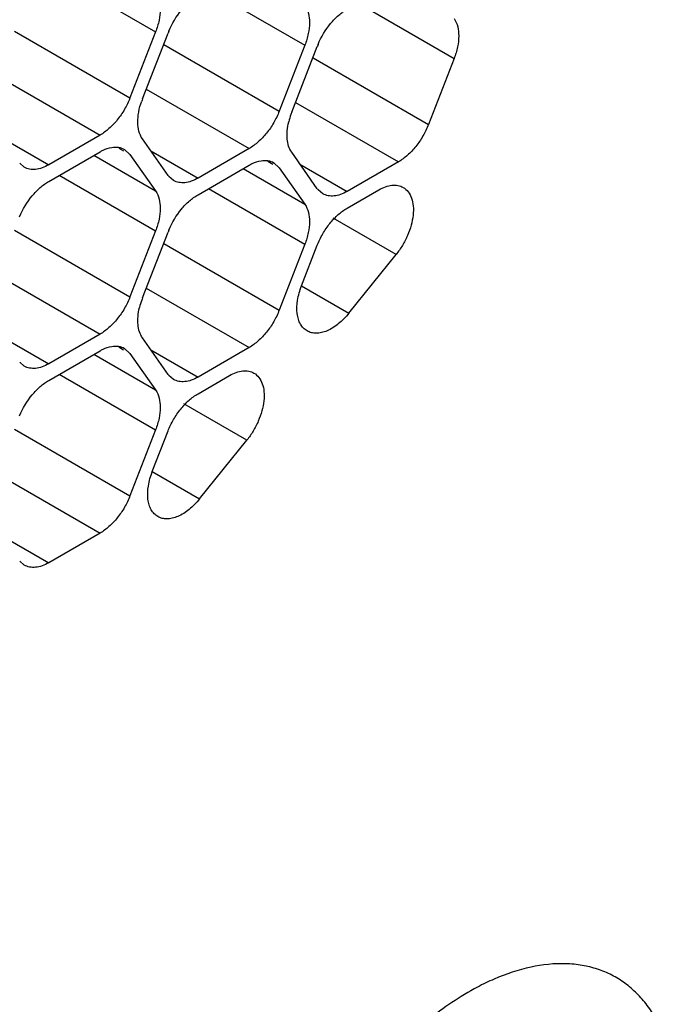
# Model space of a CAD drawing. Header units: inches. Extents: x 0 to 34, y 0 to 22.
# Tile 58 of 124: x 7.924 to 8.125, y 13.655 to 13.957. Entities that reach past the tile are written whole.
import ezdxf

# ---------------------------------------------------------------- set-up
doc = ezdxf.new("R2010")
doc.units = ezdxf.units.IN
doc.header["$LTSCALE"] = 1.87
doc.header["$MEASUREMENT"] = 0
doc.layers.get('0').update_dxf_attribs({"linetype": 'CONTINUOUS'})
doc.layers.add('02___PRT_ALL_AXES', color=7, linetype='CONTINUOUS')

msp = doc.modelspace()

# ---------------------------------------------------------------- linework, layer by layer
at = {"color": 7, "linetype": 'CONTINUOUS'}
for p, q in [((7.9360245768, 13.9698195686), (7.9655137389, 13.952792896)), ((7.9817419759, 13.9657389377), (8.0112311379, 13.9487122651)), ((8.0274593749, 13.9616583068), (8.0569485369, 13.9446316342)), ((7.9223167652, 13.9529962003), (7.9576721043, 13.9325824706)), ((7.9655137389, 13.952792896), (7.9576721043, 13.9325824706)), ((7.9614934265, 13.9322413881), (7.9693350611, 13.9524518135)), ((7.9680341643, 13.9489155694), (8.0033895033, 13.9285018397)), ((8.0112311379, 13.9487122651), (8.0033895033, 13.9285018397)), ((8.0072108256, 13.9281607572), (8.0150524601, 13.9483711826)), ((8.0137515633, 13.9448349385), (8.0491069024, 13.9244212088)), ((8.0569485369, 13.9446316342), (8.0491069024, 13.9244212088)), ((7.9169551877, 13.9393610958), (7.9484865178, 13.921155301)), ((7.9626725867, 13.9352804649), (7.9942039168, 13.9170746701)), ((8.0083899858, 13.931199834), (8.0399213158, 13.9129940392)), ((7.9183124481, 13.9204667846), (7.9328032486, 13.912099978)), ((7.9484865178, 13.921155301), (7.9328032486, 13.912099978)), ((7.9693350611, 13.9088392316), (7.9614934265, 13.919994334)), ((7.954230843, 13.9172274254), (7.9557314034, 13.9163610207)), ((7.9559860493, 13.916802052), (7.9576721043, 13.9152404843)), ((7.9640298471, 13.9163861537), (7.9785206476, 13.9080193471)), ((7.9942039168, 13.9170746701), (7.9785206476, 13.9080193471)), ((7.9328032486, 13.9070050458), (7.9484865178, 13.9160603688)), ((7.9466301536, 13.9149885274), (7.9655137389, 13.9040853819)), ((7.9576721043, 13.9152404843), (7.9655137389, 13.9040853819)), ((8.0150524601, 13.9047586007), (8.0072108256, 13.915913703)), ((7.9253034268, 13.9113577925), (7.9238846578, 13.9125691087)), ((7.9785206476, 13.9029244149), (7.9942039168, 13.9119797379)), ((7.9923475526, 13.9109078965), (8.0112311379, 13.900004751)), ((7.9999482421, 13.9131467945), (8.0014488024, 13.9122803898)), ((8.0017034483, 13.9127214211), (8.0033895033, 13.9111598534)), ((8.0033895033, 13.9111598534), (8.0112311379, 13.900004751)), ((8.0097472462, 13.9123055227), (8.0242380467, 13.9039387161)), ((8.0399213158, 13.9129940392), (8.0242380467, 13.9039387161)), ((7.9360245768, 13.9088650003), (7.9655137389, 13.8918383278)), ((7.9710208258, 13.9072771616), (7.9696020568, 13.9084884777)), ((7.9817419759, 13.9047843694), (8.0112311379, 13.8877576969)), ((8.0167382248, 13.9031965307), (8.0153194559, 13.9044078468)), ((8.0242380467, 13.898843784), (8.0338749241, 13.9044079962)), ((8.039178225, 13.8846167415), (8.0198720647, 13.8957638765)), ((7.9223167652, 13.892041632), (7.9576721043, 13.8716279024)), ((7.9655137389, 13.8918383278), (7.9576721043, 13.8716279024)), ((7.9614934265, 13.8712868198), (7.9693350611, 13.8914972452)), ((7.9680341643, 13.8879610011), (8.0033895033, 13.8675472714)), ((8.0112311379, 13.8877576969), (8.0033895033, 13.8675472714)), ((8.0102340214, 13.8749979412), (8.0150524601, 13.8874166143)), ((8.0247229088, 13.8666338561), (8.039178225, 13.8846167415)), ((7.9169551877, 13.8784065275), (7.9484865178, 13.8602007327)), ((7.9626725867, 13.8743258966), (7.9942039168, 13.8561201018)), ((8.0102347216, 13.8749991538), (8.0247229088, 13.8666338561)), ((7.9183124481, 13.8595122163), (7.9328032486, 13.8511454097)), ((7.9484865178, 13.8602007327), (7.9328032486, 13.8511454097)), ((7.9693350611, 13.8478846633), (7.9614934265, 13.8590397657)), ((7.954230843, 13.8562728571), (7.9557314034, 13.8554064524)), ((7.9942039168, 13.8561201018), (7.9785206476, 13.8470647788)), ((7.9328032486, 13.8460504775), (7.9484865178, 13.8551058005)), ((7.9466301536, 13.8540339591), (7.9655137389, 13.8431308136)), ((7.9559860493, 13.8558474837), (7.9576721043, 13.854285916)), ((7.9576721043, 13.854285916), (7.9655137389, 13.8431308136)), ((7.9640298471, 13.8554315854), (7.9785206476, 13.8470647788)), ((7.9253034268, 13.8504032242), (7.9238846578, 13.8516145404)), ((7.9360245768, 13.8479104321), (7.9655137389, 13.8308837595)), ((7.9710208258, 13.8463225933), (7.9696020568, 13.8475339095)), ((7.9785206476, 13.8419698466), (7.9881575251, 13.8475340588)), ((7.993460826, 13.8277428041), (7.9741546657, 13.8388899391)), ((7.9223167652, 13.8310870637), (7.9576721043, 13.8106733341)), ((7.9655137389, 13.8308837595), (7.9576721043, 13.8106733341)), ((7.9645166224, 13.8181240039), (7.9693350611, 13.830542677)), ((7.9790055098, 13.8097599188), (7.993460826, 13.8277428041)), ((7.9169551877, 13.8174519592), (7.9484865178, 13.7992461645)), ((7.9645173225, 13.8181252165), (7.9790055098, 13.8097599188)), ((7.9484865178, 13.7992461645), (7.9328032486, 13.7901908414)), ((7.9183124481, 13.798557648), (7.9328032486, 13.7901908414)), ((7.9253034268, 13.7894486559), (7.9238846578, 13.7906599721))]:
    msp.add_line(p, q, dxfattribs=at)
for centre, radius, start, end in [((7.9918526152, 13.9437130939), 0.0241537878, 157.2968945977, 158.789525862), ((8.0375700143, 13.9396324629), 0.0241537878, 157.2968945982, 158.7895258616), ((7.9834938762, 13.9237044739), 0.023598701, 158.7920724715, 160.4284236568), ((8.0278707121, 13.9200684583), 0.022186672, 160.3505878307, 166.5072220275), ((8.0292112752, 13.919623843), 0.023598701, 158.7920724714, 160.4284236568), ((7.9740573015, 13.9121568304), 0.0057711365, 215.0898687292, 219.4673072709), ((8.0197747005, 13.9080761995), 0.0057711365, 215.0898687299, 219.4673072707), ((7.9918526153, 13.8827585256), 0.0241537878, 157.2968945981, 158.7895258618), ((7.9834938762, 13.8627499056), 0.023598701, 158.7920724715, 160.4284236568), ((7.9821533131, 13.8631945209), 0.022186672, 160.3505878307, 166.5072220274), ((7.9740573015, 13.8512022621), 0.0057711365, 215.0898687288, 219.4673072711)]:
    msp.add_arc(centre, radius, start, end, dxfattribs=at)
for points, knots in [([(7.9655137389, 13.9650399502), (7.9665661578, 13.9635428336), (7.9671576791, 13.9603934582), (7.966651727, 13.9562397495), (7.9659619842, 13.953948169), (7.9655137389, 13.952792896)], [0, 0, 0, 0, 0.4354565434, 0.7051324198, 1, 1, 1, 1]), ([(7.9695703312, 13.9530353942), (7.9705290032, 13.9553272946), (7.9724494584, 13.9585363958), (7.9757446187, 13.9619778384), (7.977582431, 13.9633372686), (7.9785206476, 13.9638789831)], [0, 0, 0, 0, 0.5227410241, 0.7720403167, 1, 1, 1, 1]), ([(8.0112311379, 13.9609593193), (8.0122835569, 13.9594622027), (8.0128750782, 13.9563128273), (8.0123691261, 13.9521591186), (8.0116793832, 13.9498675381), (8.0112311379, 13.9487122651)], [0, 0, 0, 0, 0.4354565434, 0.7051324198, 1, 1, 1, 1]), ([(8.0152877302, 13.9489547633), (8.0162464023, 13.9512466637), (8.0181668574, 13.9544557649), (8.0214620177, 13.9578972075), (8.0232998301, 13.9592566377), (8.0242380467, 13.9597983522)], [0, 0, 0, 0, 0.5227410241, 0.7720403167, 1, 1, 1, 1]), ([(8.0569485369, 13.9568786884), (8.0580009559, 13.9553815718), (8.0585924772, 13.9522321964), (8.0580865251, 13.9480784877), (8.0573967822, 13.9457869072), (8.0569485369, 13.9446316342)], [0, 0, 0, 0, 0.4354565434, 0.7051324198, 1, 1, 1, 1]), ([(7.9576721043, 13.9325824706), (7.9572028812, 13.9313731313), (7.9560690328, 13.9290252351), (7.9539041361, 13.9258413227), (7.9513828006, 13.9231528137), (7.9494669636, 13.9217213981), (7.9484865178, 13.921155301)], [0, 0, 0, 0, 0.2610993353, 0.522460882, 0.7721201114, 1, 1, 1, 1]), ([(7.9614934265, 13.919994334), (7.9604932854, 13.9214170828), (7.9598811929, 13.9243763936), (7.960269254, 13.9283243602), (7.9608658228, 13.9305047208), (7.9612586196, 13.9316096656)], [0, 0, 0, 0, 0.4368183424, 0.7054520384, 1, 1, 1, 1]), ([(8.0033895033, 13.9285018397), (8.0029202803, 13.9272925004), (8.0017864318, 13.9249446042), (7.9996215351, 13.9217606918), (7.9971001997, 13.9190721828), (7.9951843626, 13.9176407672), (7.9942039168, 13.9170746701)], [0, 0, 0, 0, 0.2610993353, 0.522460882, 0.7721201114, 1, 1, 1, 1]), ([(8.0072108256, 13.915913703), (8.0063951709, 13.917074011), (8.0057522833, 13.9193816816), (8.0057803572, 13.9225741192), (8.0060796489, 13.9243394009), (8.006296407, 13.9252451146)], [0, 0, 0, 0, 0.4436033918, 0.7087215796, 1, 1, 1, 1]), ([(8.0491069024, 13.9244212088), (8.0486376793, 13.9232118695), (8.0475038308, 13.9208639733), (8.0453389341, 13.9176800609), (8.0428175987, 13.9149915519), (8.0409017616, 13.9135601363), (8.0399213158, 13.9129940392)], [0, 0, 0, 0, 0.2610993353, 0.522460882, 0.7721201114, 1, 1, 1, 1]), ([(7.9484865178, 13.9160603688), (7.9487871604, 13.9162339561), (7.9499312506, 13.9168383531), (7.9511782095, 13.9172684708), (7.9521141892, 13.9174163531)], [0, 0, 0, 0, 0.2681277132, 1, 1, 1, 1]), ([(7.9521141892, 13.9174163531), (7.9527960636, 13.9175240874), (7.9541465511, 13.9175608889), (7.9554358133, 13.9171213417), (7.9559863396, 13.9168025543)], [0, 0, 0, 0, 0.5204180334, 1, 1, 1, 1]), ([(7.9942039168, 13.9119797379), (7.9945045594, 13.9121533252), (7.9956486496, 13.9127577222), (7.9968956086, 13.9131878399), (7.9978315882, 13.9133357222)], [0, 0, 0, 0, 0.2681277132, 1, 1, 1, 1]), ([(7.9978315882, 13.9133357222), (7.9985134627, 13.9134434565), (7.9998639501, 13.913480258), (8.0011532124, 13.9130407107), (8.0017037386, 13.9127219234)], [0, 0, 0, 0, 0.5204180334, 1, 1, 1, 1]), ([(7.9328032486, 13.912099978), (7.9321458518, 13.9117204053), (7.9308360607, 13.9110990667), (7.9288245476, 13.9106104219), (7.926934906, 13.9106573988), (7.925798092, 13.911071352), (7.9253034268, 13.9113577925)], [0, 0, 0, 0, 0.2893482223, 0.5490113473, 0.7821190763, 1, 1, 1, 1]), ([(7.9785206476, 13.9080193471), (7.9778632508, 13.9076397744), (7.9765534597, 13.9070184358), (7.9745419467, 13.9065297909), (7.9726523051, 13.9065767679), (7.971515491, 13.9069907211), (7.9710208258, 13.9072771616)], [0, 0, 0, 0, 0.2893482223, 0.5490113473, 0.7821190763, 1, 1, 1, 1]), ([(7.9238529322, 13.8961614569), (7.9248116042, 13.8984533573), (7.9267320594, 13.9016624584), (7.9300272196, 13.905103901), (7.931865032, 13.9064633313), (7.9328032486, 13.9070050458)], [0, 0, 0, 0, 0.5227410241, 0.7720403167, 1, 1, 1, 1]), ([(8.0338749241, 13.9044079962), (8.0345311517, 13.9047868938), (8.0358411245, 13.9054064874), (8.0378524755, 13.9058967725), (8.0397435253, 13.9058500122), (8.0408806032, 13.9054364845), (8.0413752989, 13.9051511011)], [0, 0, 0, 0, 0.2888502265, 0.5488509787, 0.7822980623, 1, 1, 1, 1]), ([(8.0413752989, 13.9051511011), (8.0419540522, 13.9048172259), (8.0430256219, 13.9038537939), (8.0440582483, 13.9018351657), (8.0445337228, 13.8993521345), (8.0444652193, 13.8965277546), (8.0438586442, 13.8934907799), (8.0427499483, 13.8903854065), (8.0411881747, 13.8873753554), (8.0398875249, 13.8854991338), (8.039178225, 13.8846167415)], [0, 0, 0, 0, 0.088035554, 0.1843268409, 0.2938686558, 0.4177984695, 0.5543905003, 0.7002392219, 0.8508307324, 1, 1, 1, 1]), ([(7.9655137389, 13.9040853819), (7.9665661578, 13.9025882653), (7.9671576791, 13.89943889), (7.966651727, 13.8952851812), (7.9659619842, 13.8929936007), (7.9655137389, 13.8918383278)], [0, 0, 0, 0, 0.4354565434, 0.7051324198, 1, 1, 1, 1]), ([(7.9695703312, 13.8920808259), (7.9705290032, 13.8943727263), (7.9724494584, 13.8975818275), (7.9757446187, 13.9010232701), (7.977582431, 13.9023827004), (7.9785206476, 13.9029244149)], [0, 0, 0, 0, 0.5227410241, 0.7720403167, 1, 1, 1, 1]), ([(8.0242380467, 13.9039387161), (8.0235806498, 13.9035591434), (8.0222708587, 13.9029378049), (8.0202593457, 13.90244916), (8.0183697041, 13.902496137), (8.01723289, 13.9029100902), (8.0167382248, 13.9031965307)], [0, 0, 0, 0, 0.2893482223, 0.5490113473, 0.7821190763, 1, 1, 1, 1]), ([(8.0112311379, 13.900004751), (8.0122835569, 13.8985076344), (8.0128750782, 13.895358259), (8.0123691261, 13.8912045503), (8.0116793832, 13.8889129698), (8.0112311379, 13.8877576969)], [0, 0, 0, 0, 0.4354565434, 0.7051324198, 1, 1, 1, 1]), ([(8.0150524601, 13.8874166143), (8.0155216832, 13.8886259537), (8.0166555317, 13.8909738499), (8.0188204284, 13.8941577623), (8.0213417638, 13.8968462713), (8.0232576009, 13.8982776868), (8.0242380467, 13.898843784)], [0, 0, 0, 0, 0.2610993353, 0.522460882, 0.7721201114, 1, 1, 1, 1]), ([(8.0119192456, 13.8611878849), (8.0115079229, 13.8614253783), (8.0107329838, 13.8620401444), (8.0098327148, 13.8632773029), (8.0092001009, 13.8647977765), (8.0087094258, 13.8672500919), (8.0088852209, 13.8707740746), (8.0096797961, 13.8735695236), (8.0102340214, 13.8749979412)], [0, 0, 0, 0, 0.0951015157, 0.194991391, 0.3032961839, 0.4222570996, 0.6932145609, 1, 1, 1, 1]), ([(7.9576721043, 13.8716279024), (7.9572028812, 13.870418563), (7.9560690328, 13.8680706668), (7.9539041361, 13.8648867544), (7.9513828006, 13.8621982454), (7.9494669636, 13.8607668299), (7.9484865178, 13.8602007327)], [0, 0, 0, 0, 0.2610993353, 0.522460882, 0.7721201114, 1, 1, 1, 1]), ([(7.9614934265, 13.8590397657), (7.9606777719, 13.8602000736), (7.9600348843, 13.8625077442), (7.9600629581, 13.8657001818), (7.9603622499, 13.8674654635), (7.9605790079, 13.8683711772)], [0, 0, 0, 0, 0.4436033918, 0.7087215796, 1, 1, 1, 1]), ([(8.0033895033, 13.8675472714), (8.0029202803, 13.8663379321), (8.0017864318, 13.8639900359), (7.9996215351, 13.8608061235), (7.9971001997, 13.8581176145), (7.9951843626, 13.8566861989), (7.9942039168, 13.8561201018)], [0, 0, 0, 0, 0.2610993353, 0.522460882, 0.7721201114, 1, 1, 1, 1]), ([(8.0247229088, 13.8666338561), (8.0237628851, 13.8654395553), (8.0217390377, 13.8633535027), (8.0187747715, 13.861439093), (8.0164054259, 13.8606378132), (8.0147721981, 13.8604254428), (8.0132505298, 13.8605865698), (8.0123305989, 13.8609503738), (8.0119192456, 13.8611878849)], [0, 0, 0, 0, 0.3067864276, 0.5777459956, 0.696707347, 0.8050117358, 0.9049003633, 1, 1, 1, 1]), ([(7.9484865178, 13.8551058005), (7.9487871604, 13.8552793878), (7.9499312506, 13.8558837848), (7.9511782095, 13.8563139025), (7.9521141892, 13.8564617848)], [0, 0, 0, 0, 0.2681277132, 1, 1, 1, 1]), ([(7.9521141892, 13.8564617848), (7.9527960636, 13.8565695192), (7.9541465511, 13.8566063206), (7.9554358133, 13.8561667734), (7.9559863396, 13.855847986)], [0, 0, 0, 0, 0.5204180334, 1, 1, 1, 1]), ([(7.9328032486, 13.8511454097), (7.9321458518, 13.850765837), (7.9308360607, 13.8501444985), (7.9288245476, 13.8496558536), (7.926934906, 13.8497028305), (7.925798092, 13.8501167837), (7.9253034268, 13.8504032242)], [0, 0, 0, 0, 0.2893482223, 0.5490113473, 0.7821190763, 1, 1, 1, 1]), ([(7.9785206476, 13.8470647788), (7.9778632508, 13.8466852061), (7.9765534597, 13.8460638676), (7.9745419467, 13.8455752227), (7.9726523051, 13.8456221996), (7.971515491, 13.8460361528), (7.9710208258, 13.8463225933)], [0, 0, 0, 0, 0.2893482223, 0.5490113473, 0.7821190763, 1, 1, 1, 1]), ([(7.9881575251, 13.8475340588), (7.9888137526, 13.8479129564), (7.9901237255, 13.8485325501), (7.9921350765, 13.8490228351), (7.9940261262, 13.8489760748), (7.9951632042, 13.8485625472), (7.9956578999, 13.8482771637)], [0, 0, 0, 0, 0.2888502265, 0.5488509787, 0.7822980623, 1, 1, 1, 1]), ([(7.9956578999, 13.8482771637), (7.9962366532, 13.8479432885), (7.9973082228, 13.8469798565), (7.9983408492, 13.8449612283), (7.9988163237, 13.8424781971), (7.9987478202, 13.8396538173), (7.9981412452, 13.8366168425), (7.9970325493, 13.8335114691), (7.9954707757, 13.830501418), (7.9941701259, 13.8286251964), (7.993460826, 13.8277428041)], [0, 0, 0, 0, 0.088035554, 0.1843268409, 0.2938686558, 0.4177984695, 0.5543905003, 0.7002392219, 0.8508307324, 1, 1, 1, 1]), ([(7.9238529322, 13.8352068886), (7.9248116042, 13.837498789), (7.9267320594, 13.8407078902), (7.9300272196, 13.8441493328), (7.931865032, 13.845508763), (7.9328032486, 13.8460504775)], [0, 0, 0, 0, 0.5227410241, 0.7720403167, 1, 1, 1, 1]), ([(7.9655137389, 13.8431308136), (7.9665661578, 13.841633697), (7.9671576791, 13.8384843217), (7.966651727, 13.8343306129), (7.9659619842, 13.8320390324), (7.9655137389, 13.8308837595)], [0, 0, 0, 0, 0.4354565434, 0.7051324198, 1, 1, 1, 1]), ([(7.9693350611, 13.830542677), (7.9698042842, 13.8317520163), (7.9709381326, 13.8340999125), (7.9731030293, 13.8372838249), (7.9756243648, 13.8399723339), (7.9775402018, 13.8414037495), (7.9785206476, 13.8419698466)], [0, 0, 0, 0, 0.2610993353, 0.522460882, 0.7721201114, 1, 1, 1, 1]), ([(7.9662018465, 13.8043139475), (7.9657905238, 13.8045514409), (7.9650155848, 13.8051662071), (7.9641153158, 13.8064033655), (7.9634827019, 13.8079238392), (7.9629920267, 13.8103761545), (7.9631678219, 13.8139001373), (7.9639623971, 13.8166955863), (7.9645166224, 13.8181240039)], [0, 0, 0, 0, 0.0951015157, 0.194991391, 0.3032961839, 0.4222570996, 0.6932145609, 1, 1, 1, 1]), ([(7.9576721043, 13.8106733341), (7.9572028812, 13.8094639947), (7.9560690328, 13.8071160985), (7.9539041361, 13.8039321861), (7.9513828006, 13.8012436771), (7.9494669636, 13.7998122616), (7.9484865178, 13.7992461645)], [0, 0, 0, 0, 0.2610993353, 0.522460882, 0.7721201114, 1, 1, 1, 1]), ([(7.9790055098, 13.8097599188), (7.9780454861, 13.808565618), (7.9760216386, 13.8064795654), (7.9730573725, 13.8045651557), (7.9706880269, 13.8037638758), (7.9690547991, 13.8035515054), (7.9675331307, 13.8037126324), (7.9666131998, 13.8040764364), (7.9662018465, 13.8043139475)], [0, 0, 0, 0, 0.3067864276, 0.5777459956, 0.696707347, 0.8050117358, 0.9049003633, 1, 1, 1, 1]), ([(7.9328032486, 13.7901908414), (7.9321458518, 13.7898112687), (7.9308360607, 13.7891899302), (7.9288245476, 13.7887012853), (7.926934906, 13.7887482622), (7.925798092, 13.7891622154), (7.9253034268, 13.7894486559)], [0, 0, 0, 0, 0.2893482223, 0.5490113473, 0.7821190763, 1, 1, 1, 1])]:
    msp.add_open_spline(points, degree=3, knots=knots, dxfattribs=at)
at = {"layer": '02___PRT_ALL_AXES', "color": 7, "linetype": 'CONTINUOUS'}
for points, knots in [([(8.1253352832, 13.621706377), (8.1253352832, 13.6259492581), (8.1247340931, 13.6340506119), (8.1217336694, 13.6452772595), (8.1174310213, 13.6532366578), (8.1130444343, 13.6583206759), (8.1093856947, 13.6614606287), (8.1053245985, 13.6639653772), (8.1008983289, 13.6658082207), (8.0961506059, 13.6669796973), (8.0892997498, 13.6676458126), (8.0800463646, 13.6666465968), (8.0728595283, 13.6642133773), (8.0692254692, 13.6626361)], [0, 0, 0, 0, 0.1475630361, 0.2809378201, 0.4014769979, 0.4583100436, 0.5137060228, 0.5684940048, 0.6235653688, 0.6797844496, 0.7379324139, 0.8622200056, 1, 1, 1, 1]), ([(8.0692254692, 13.6626361), (8.0675009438, 13.6618876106), (8.0603117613, 13.6584189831), (8.0536609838, 13.6538900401), (8.0489141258, 13.6500649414)], [0, 0, 0, 0, 0.2356957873, 1, 1, 1, 1])]:
    msp.add_open_spline(points, degree=3, knots=knots, dxfattribs=at)

doc.saveas('drawing.dxf')
